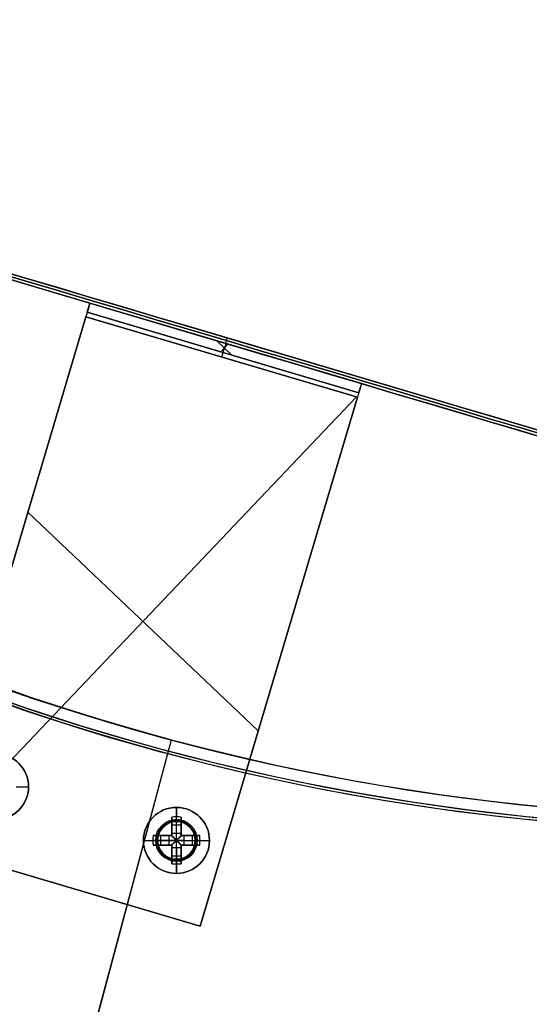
# Model space of a CAD drawing. Header units: millimetres. Extents: x -83 to 676, y -83 to 676.
# Tile 146 of 256: x 218 to 272, y 36 to 140. Entities that reach past the tile are written whole.
import ezdxf

# ---------------------------------------------------------------- set-up
doc = ezdxf.new("R2010")
doc.units = ezdxf.units.MM
doc.header["$MEASUREMENT"] = 0
doc.layers.add('IGES level 0', color=7, linetype='Continuous', true_color=0xff7878)

msp = doc.modelspace()

# ---------------------------------------------------------------- linework, layer by layer
at = {"layer": 'IGES level 0', "color": 5, "true_color": 0x1212ff}
for p, q in [((168.13, 127.65, -13.5), (311.93, 84.96, -13.5)), ((167.96, 127.08, -13.5), (311.76, 84.38, -13.5)), ((239.86, 105.73, -163.5), (240.03, 106.31, -163.5)), ((239.86, 105.73, 136.5), (240.03, 106.31, 136.5)), ((239.86, 105.73, -163.5), (239.86, 105.73, 136.5)), ((240.03, 106.31, -163.5), (240.03, 106.31, 136.5))]:
    msp.add_line(p, q, dxfattribs=at)
at = {"layer": 'IGES level 0', "color": 254, "true_color": 0xcad1ee}
for p, q in [((225.19, 109.04, 8), (225.48, 110, 8)), ((225.48, 110, 28), (225.19, 109.04, 28)), ((225.48, 110, 8), (225.48, 110, 46.5)), ((225.05, 108.56, 48), (208.4, 52.48, 48)), ((208.4, 52.48, 47), (225.05, 108.56, 47)), ((225.19, 109.04, 46.5), (225.19, 109.04, 8)), ((254.24, 101.46, 8), (253.95, 100.5, 8)), ((254.24, 101.46, 28), (253.95, 100.5, 28)), ((254.24, 101.46, 46.5), (254.24, 101.46, 8)), ((253.95, 100.5, 8), (253.95, 100.5, 46.5)), ((253.81, 100.02, 47), (237.16, 43.94, 47)), ((237.16, 43.94, 48), (253.81, 100.02, 48)), ((245.7, 72.7, 48), (245.7, 72.7, 47)), ((233.19, 54.41, 48), (233.19, 54.41, 47)), ((235.16, 54.97, 47), (235.16, 54.97, 45.8)), ((236.02, 54.49, 48), (236.02, 54.49, 47)), ((236.02, 54.49, 47), (236.02, 54.49, 48)), ((232.71, 53.55, 45.8), (232.71, 53.55, 47)), ((232.71, 53.55, 47), (232.71, 53.55, 45.8)), ((237.16, 43.94, 48), (208.4, 52.48, 48)), ((208.4, 52.48, 47), (237.16, 43.94, 47)), ((237.16, 43.94, 47.5), (208.4, 52.48, 47.5)), ((236.57, 52.52, 47), (236.57, 52.52, 45.8)), ((236.57, 52.52, 45.8), (236.57, 52.52, 47)), ((233.27, 51.59, 47), (233.27, 51.59, 48)), ((233.27, 51.59, 48), (233.27, 51.59, 47)), ((236.09, 51.66, 48), (236.09, 51.66, 47)), ((234.13, 51.1, 47), (234.13, 51.1, 45.8)), ((222.78, 48.21, 47), (222.78, 48.21, 48)), ((237.16, 43.94, 47), (237.16, 43.94, 48)), ((237.16, 43.94, 47), (237.16, 43.94, 48))]:
    msp.add_line(p, q, dxfattribs=at)
at = {"layer": 'IGES level 0', "color": 11, "true_color": 0xff7887}
for p, q in [((225.19, 109.04, 8), (225.48, 110, 8)), ((254.24, 101.46, 46.5), (225.48, 110, 46.5)), ((254.24, 101.46, 8), (225.48, 110, 8)), ((225.48, 110, 8), (225.48, 110, 46.5)), ((225.48, 110, 46.5), (254.24, 101.46, 46.5)), ((254.24, 101.46, 27.25), (225.48, 110, 27.25)), ((225.48, 110, 8), (254.24, 101.46, 8)), ((225.05, 108.56, 48), (208.4, 52.48, 48)), ((225.05, 108.56, 47), (208.4, 52.48, 47)), ((253.81, 100.02, 48), (225.05, 108.56, 48)), ((225.05, 108.56, 48), (253.81, 100.02, 48)), ((253.81, 100.02, 47), (225.05, 108.56, 47)), ((225.05, 108.56, 47), (253.81, 100.02, 47)), ((253.95, 100.5, 46.5), (225.19, 109.04, 46.5)), ((253.95, 100.5, 8), (225.19, 109.04, 8)), ((225.19, 109.04, 8), (225.19, 109.04, 46.5)), ((225.19, 109.04, 46.5), (253.95, 100.5, 46.5)), ((253.95, 100.5, 8), (225.19, 109.04, 8)), ((253.95, 100.5, 27.25), (225.19, 109.04, 27.25)), ((240.51, 104.49, 8), (238.92, 106.01, 8)), ((240.1, 105.66, 8), (239.33, 104.85, 8)), ((239.86, 105.73, 46.5), (239.86, 105.73, 8)), ((239.57, 104.77, 46.5), (239.57, 104.77, 8)), ((254.24, 101.46, 8), (253.95, 100.5, 8)), ((254.24, 101.46, 46.5), (254.24, 101.46, 8)), ((253.95, 100.5, 46.5), (253.95, 100.5, 8)), ((216.22, 60.58, 48), (253.72, 100.05, 48)), ((216.22, 60.58, 47), (253.72, 100.05, 47)), ((237.16, 43.94, 48), (253.81, 100.02, 48)), ((237.16, 43.94, 47), (253.81, 100.02, 47)), ((243.31, 64.66, 48), (218.9, 87.85, 48)), ((243.31, 64.66, 47), (218.9, 87.85, 47)), ((208.4, 52.48, 48), (237.16, 43.94, 48)), ((208.4, 52.48, 47), (237.16, 43.94, 47))]:
    msp.add_line(p, q, dxfattribs=at)
at = {"layer": 'IGES level 0', "color": 153, "true_color": 0x5393cf}
for p, q in [((223.12, 22.66), (234.12, 63.71)), ((223.12, 22.66, -1.2), (234.12, 63.71, -1.2)), ((234.12, 63.71, -1.2), (234.12, 63.71))]:
    msp.add_line(p, q, dxfattribs=at)
at = {"layer": 'IGES level 0', "color": 124, "true_color": 0x1aa180}
for p, q in [((220.15, 11.55, 47), (233.74, 62.26, 47)), ((220.15, 11.55, 45.8), (233.74, 62.26, 45.8)), ((233.74, 62.26, 45.8), (233.74, 62.26, 47))]:
    msp.add_line(p, q, dxfattribs=at)
at = {"layer": 'IGES level 0', "color": 1, "true_color": 0xff0808}
for p, q in [((217.67, 58.73, 48), (218.97, 58.73, 48)), ((234.64, 55.24, 48), (234.64, 56.54, 48)), ((234.14, 53.82, 48.46), (234.14, 55.51, 50.13)), ((234.14, 55.51, 50.13), (234.14, 53.82, 48.46)), ((234.64, 53.82, 48.46), (234.64, 55.54, 50.16)), ((235.14, 55.51, 50.13), (235.14, 53.82, 48.46)), ((235.14, 53.82, 48.46), (235.14, 55.51, 50.13)), ((234.14, 53.54, 49.7), (234.14, 55.07, 49.7)), ((234.14, 54.69, 49.32), (235.14, 54.69, 49.32)), ((234.14, 54.52, 49.16), (234.14, 54.52, 50.83)), ((234.64, 55.04, 47.8), (234.64, 55.04, 40)), ((234.64, 51.04, 40), (234.64, 55.04, 40)), ((234.64, 55.04, 40), (234.64, 55.04, 47.8)), ((235.14, 55.07, 49.7), (235.14, 53.54, 49.7)), ((235.14, 54.52, 49.16), (235.14, 54.52, 50.83)), ((232.17, 53.54, 50.13), (233.86, 53.54, 48.46)), ((233.86, 53.54, 48.46), (232.17, 53.54, 50.13)), ((232.6, 53.54, 49.7), (234.14, 53.54, 49.7)), ((232.99, 52.54, 49.32), (232.99, 53.54, 49.32)), ((233.16, 53.54, 49.16), (233.16, 53.54, 50.83)), ((233.86, 52.54, 48.46), (233.86, 53.54, 48.46)), ((233.86, 52.54, 48.46), (233.86, 53.54, 48.46)), ((234.14, 53.82, 48.46), (235.14, 53.82, 48.46)), ((234.14, 53.82, 48.46), (235.14, 53.82, 48.46)), ((234.14, 53.54, 51.13), (234.14, 53.54, 48.27)), ((234.14, 53.54, 48.27), (234.14, 53.54, 51.13)), ((235.14, 53.54, 51.13), (235.14, 53.54, 48.27)), ((235.14, 53.54, 49.7), (236.68, 53.54, 49.7)), ((235.14, 53.54, 48.27), (235.14, 53.54, 51.13)), ((235.43, 53.54, 48.46), (237.12, 53.54, 50.13)), ((235.43, 53.54, 48.46), (235.43, 52.54, 48.46)), ((237.12, 53.54, 50.13), (235.43, 53.54, 48.46)), ((235.43, 53.54, 48.46), (235.43, 52.54, 48.46)), ((236.13, 53.54, 49.16), (236.13, 53.54, 50.83)), ((236.3, 53.54, 49.32), (236.3, 52.54, 49.32)), ((231.14, 53.04, 48), (232.44, 53.04, 48)), ((233.86, 53.04, 48.46), (232.14, 53.04, 50.16)), ((233.86, 52.54, 48.46), (232.17, 52.54, 50.13)), ((232.17, 52.54, 50.13), (233.86, 52.54, 48.46)), ((234.14, 52.54, 49.7), (232.6, 52.54, 49.7)), ((232.64, 53.04, 47.8), (232.64, 53.04, 40)), ((232.64, 53.04, 40), (236.64, 53.04, 40)), ((233.16, 52.54, 49.16), (233.16, 52.54, 50.83)), ((234.14, 52.54, 51.13), (234.14, 52.54, 48.27)), ((234.14, 52.54, 48.27), (234.14, 52.54, 51.13)), ((234.14, 51, 49.7), (234.14, 52.54, 49.7)), ((234.14, 50.56, 50.13), (234.14, 52.25, 48.46)), ((235.14, 52.25, 48.46), (234.14, 52.25, 48.46)), ((234.14, 52.25, 48.46), (234.14, 50.56, 50.13)), ((235.14, 52.25, 48.46), (234.14, 52.25, 48.46)), ((234.74, 53.13, 48.18), (234.55, 53.13, 48.18)), ((234.55, 53.13, 48.18), (234.55, 52.94, 48.18)), ((234.55, 53.13, 48.18), (234.55, 52.94, 48.18)), ((234.74, 53.13, 48.18), (234.55, 53.13, 48.18)), ((234.55, 53.04, 48.18), (234.74, 53.04, 48.18)), ((234.55, 52.94, 48.18), (234.74, 52.94, 48.18)), ((234.55, 52.94, 48.18), (234.74, 52.94, 48.18)), ((234.64, 53.13, 48.18), (234.64, 52.94, 48.18)), ((234.64, 52.25, 48.46), (234.64, 50.54, 50.16)), ((234.74, 52.94, 48.18), (234.74, 53.13, 48.18)), ((234.74, 52.94, 48.18), (234.74, 53.13, 48.18)), ((235.14, 52.54, 51.13), (235.14, 52.54, 48.27)), ((235.14, 52.54, 49.7), (235.14, 51, 49.7)), ((235.14, 52.54, 48.27), (235.14, 52.54, 51.13)), ((236.68, 52.54, 49.7), (235.14, 52.54, 49.7)), ((235.14, 52.25, 48.46), (235.14, 50.56, 50.13)), ((235.14, 50.56, 50.13), (235.14, 52.25, 48.46)), ((235.43, 53.04, 48.46), (237.14, 53.04, 50.16)), ((237.12, 52.54, 50.13), (235.43, 52.54, 48.46)), ((235.43, 52.54, 48.46), (237.12, 52.54, 50.13)), ((236.13, 52.54, 49.16), (236.13, 52.54, 50.83)), ((236.64, 53.04, 47.8), (236.64, 53.04, 40)), ((236.84, 53.04, 48), (238.14, 53.04, 48)), ((234.14, 51.55, 49.16), (234.14, 51.55, 50.83)), ((235.14, 51.38, 49.32), (234.14, 51.38, 49.32)), ((235.14, 51.55, 49.16), (235.14, 51.55, 50.83)), ((234.64, 51.04, 40), (234.64, 51.04, 47.8)), ((234.64, 51.04, 47.8), (234.64, 51.04, 40)), ((234.64, 49.54, 48), (234.64, 50.84, 48))]:
    msp.add_line(p, q, dxfattribs=at)
at = {"layer": 'IGES level 0', "color": 153, "true_color": 0x5393cf}
for centre, radius in [((296.5, 296.5), 296.5), ((296.5, 296.5, -1.2), 296.5), ((296.5, 296.5), 241), ((296.5, 296.5, -1.2), 241)]:
    msp.add_circle(centre, radius, dxfattribs=at)
at = {"layer": 'IGES level 0'}
for centre, radius in [((296.5, 296.5, 47), 296.5), ((296.5, 296.5), 296.5), ((296.5, 296.5, 47), 295.3), ((296.5, 296.5), 295.3)]:
    msp.add_circle(centre, radius, dxfattribs=at)
at = {"layer": 'IGES level 0', "color": 124, "true_color": 0x1aa180}
for centre, radius in [((296.5, 296.5, 47), 295), ((296.5, 296.5, 45.8), 295), ((296.5, 296.5, 47), 242.5), ((296.5, 296.5, 45.8), 242.5), ((234.64, 53.04, 47), 2), ((234.64, 53.04, 45.8), 2)]:
    msp.add_circle(centre, radius, dxfattribs=at)
at = {"layer": 'IGES level 0', "color": 31, "true_color": 0xffba87}
for centre, radius in [((296.5, 296.5), 242.2), ((296.5, 296.5, 47), 242.2), ((296.5, 296.5), 241), ((296.5, 296.5, 47), 241)]:
    msp.add_circle(centre, radius, dxfattribs=at)
at = {"layer": 'IGES level 0', "color": 1, "true_color": 0xff0808}
for centre, radius in [((215.47, 58.73, 48), 3.5), ((234.64, 53.04, 48), 3.5), ((234.64, 53.04, 48), 2.2), ((234.64, 53.04, 40), 2)]:
    msp.add_circle(centre, radius, dxfattribs=at)
at = {"layer": 'IGES level 0', "color": 11, "true_color": 0xff7887}
for centre in [(234.64, 53.04, 48), (234.64, 53.04, 47)]:
    msp.add_circle(centre, 2, dxfattribs=at)
at = {"layer": 'IGES level 0'}
for centre, radius, start, end in [((296.5, 296.5), 296.5, 45, 225), ((296.5, 296.5, 47), 296.5, 45, 225), ((296.5, 296.5, 23.5), 296.5, 45, 225), ((296.5, 296.5, 47), 295.3, 45, 225), ((296.5, 296.5), 295.3, 45, 225), ((296.5, 296.5, 23.5), 295.3, 45, 225), ((296.5, 296.5), 296.5, 225, 45), ((296.5, 296.5, 47), 296.5, 225, 45), ((296.5, 296.5, 23.5), 296.5, 225, 45), ((296.5, 296.5, 47), 295.3, 225, 45), ((296.5, 296.5), 295.3, 225, 45), ((296.5, 296.5, 23.5), 295.3, 225, 45)]:
    msp.add_arc(centre, radius, start, end, dxfattribs=at)
at = {"layer": 'IGES level 0', "color": 31, "true_color": 0xffba87}
for centre, radius, start, end in [((296.5, 296.5), 242.2, 315, 135), ((296.5, 296.5, 47), 242.2, 315, 135), ((296.5, 296.5, 23.5), 242.2, 315, 135), ((296.5, 296.5, 47), 241, 315, 135), ((296.5, 296.5), 241, 315, 135), ((296.5, 296.5, 23.5), 241, 315, 135), ((296.5, 296.5), 242.2, 135, 315), ((296.5, 296.5, 47), 242.2, 135, 315), ((296.5, 296.5, 23.5), 242.2, 135, 315), ((296.5, 296.5, 47), 241, 135, 315), ((296.5, 296.5), 241, 135, 315), ((296.5, 296.5, 23.5), 241, 135, 315)]:
    msp.add_arc(centre, radius, start, end, dxfattribs=at)
at = {"layer": 'IGES level 0', "color": 153, "true_color": 0x5393cf}
for centre, radius in [((296.5, 296.5, -1.2), 296.5), ((296.5, 296.5), 296.5), ((296.5, 296.5, -0.6), 296.5), ((296.5, 296.5, -1.2), 241), ((296.5, 296.5), 241), ((296.5, 296.5, -0.6), 241)]:
    msp.add_arc(centre, radius, 165, 345, dxfattribs=at)
at = {"layer": 'IGES level 0', "color": 124, "true_color": 0x1aa180}
for centre, radius in [((296.5, 296.5, 45.8), 295), ((296.5, 296.5, 47), 295), ((296.5, 296.5, 46.4), 295), ((296.5, 296.5, 45.8), 242.5), ((296.5, 296.5, 47), 242.5), ((296.5, 296.5, 46.4), 242.5)]:
    msp.add_arc(centre, radius, 165, 345, dxfattribs=at)
at = {"layer": 'IGES level 0', "color": 5, "true_color": 0x1212ff, "extrusion": (0.284635, 0.958636, 0)}
for centre, start, end in [((-199.84, -88.5, 169.93), 180, 0), ((-199.84, 61.5, 169.93), 0, 180)]:
    msp.add_arc(centre, 75, start, end, dxfattribs=at)
at = {"layer": 'IGES level 0', "color": 5, "true_color": 0x1212ff, "extrusion": (0.284635, 0.958636, 1.01055e-16)}
msp.add_arc((-199.84, 61.5, 170.23), 75, 0, 180, dxfattribs=at)
msp.add_arc((-199.84, 61.5, 170.23), 75, 0, 180, dxfattribs=at)
at = {"layer": 'IGES level 0', "color": 5, "true_color": 0x1212ff, "extrusion": (0.284635, 0.958636, -1.01055e-16)}
msp.add_arc((-199.84, -88.5, 170.23), 75, 180, 360, dxfattribs=at)
msp.add_arc((-199.84, -88.5, 170.23), 75, 180, 360, dxfattribs=at)
at = {"layer": 'IGES level 0', "color": 5, "true_color": 0x1212ff, "extrusion": (0.284635, 0.958636, 6.95258e-15)}
msp.add_arc((-199.84, -88.5, 169.63), 75, 180, 0, dxfattribs=at)
at = {"layer": 'IGES level 0', "color": 5, "true_color": 0x1212ff, "extrusion": (0.284635, 0.958636, -7.39722e-15)}
msp.add_arc((-199.84, 61.5, 169.63), 75, 360, 180, dxfattribs=at)
at = {"layer": 'IGES level 0', "color": 5, "true_color": 0x1212ff, "extrusion": (0.284635, 0.958636, -4.0422e-17)}
msp.add_arc((-199.84, 61.5, 169.63), 75, 360, 180, dxfattribs=at)
at = {"layer": 'IGES level 0', "color": 5, "true_color": 0x1212ff, "extrusion": (0.284635, 0.958636, 4.0422e-17)}
msp.add_arc((-199.84, -88.5, 169.63), 75, 180, 360, dxfattribs=at)
at = {"layer": 'IGES level 0', "color": 254, "true_color": 0xcad1ee, "extrusion": (0.958636, -0.284635, -1.49013e-08)}
msp.add_arc((168.13, 46.5, 184.84), 1.5, 0, 90, dxfattribs=at)
at = {"layer": 'IGES level 0', "color": 11, "true_color": 0xff7887, "extrusion": (0.958636, -0.284635, -1.49013e-08)}
msp.add_arc((168.13, 46.5, 184.84), 1.5, 0, 90, dxfattribs=at)
at = {"layer": 'IGES level 0', "color": 254, "true_color": 0xcad1ee, "extrusion": (0.958636, -0.284635, 1.49003e-08)}
msp.add_arc((168.13, 46.5, 184.84), 0.5, 0, 90, dxfattribs=at)
at = {"layer": 'IGES level 0', "color": 11, "true_color": 0xff7887, "extrusion": (0.958636, -0.284635, -1.49016e-08)}
msp.add_arc((168.13, 46.5, 184.84), 0.5, 0, 90, dxfattribs=at)
at = {"layer": 'IGES level 0', "color": 11, "true_color": 0xff7887, "extrusion": (0.958636, -0.284635, 7.50333e-12)}
msp.add_arc((168.13, 46.5, 199.84), 1.5, 360, 90, dxfattribs=at)
at = {"layer": 'IGES level 0', "color": 11, "true_color": 0xff7887, "extrusion": (0.958636, -0.284635, 3.1001e-11)}
msp.add_arc((168.13, 46.5, 199.84), 0.5, 360, 90, dxfattribs=at)
at = {"layer": 'IGES level 0', "color": 254, "true_color": 0xcad1ee, "extrusion": (0.958636, -0.284635, -2.91916e-13)}
msp.add_arc((168.13, 46.5, 214.84), 1.5, 0, 90, dxfattribs=at)
at = {"layer": 'IGES level 0', "color": 11, "true_color": 0xff7887, "extrusion": (0.958636, -0.284635, -2.91916e-13)}
msp.add_arc((168.13, 46.5, 214.84), 1.5, 0, 90, dxfattribs=at)
at = {"layer": 'IGES level 0', "color": 254, "true_color": 0xcad1ee, "extrusion": (0.958636, -0.284635, 1.08519e-12)}
msp.add_arc((168.13, 46.5, 214.84), 0.5, 0, 90, dxfattribs=at)
at = {"layer": 'IGES level 0', "color": 11, "true_color": 0xff7887, "extrusion": (0.958636, -0.284635, 8.57198e-13)}
msp.add_arc((168.13, 46.5, 214.84), 0.5, 0, 90, dxfattribs=at)
at = {"layer": 'IGES level 0', "color": 1, "true_color": 0xff0808}
for centre, radius, start, end in [((215.47, 58.73, 48), 3.5, 360, 180), ((215.47, 58.73, 48), 3.5, 180, 0), ((234.64, 53.04, 48), 3.5, 0, 180), ((234.64, 53.04, 48), 2.2, 90, 270), ((234.64, 53.04, 47.94), 2.06, 90, 270), ((234.64, 53.04, 40), 2, 90, 270), ((234.64, 53.04, 47.8), 2, 90, 270), ((234.64, 53.04, 43.9), 2, 90, 270), ((234.64, 53.04, 47.8), 2, 90, 270), ((234.64, 53.04, 48), 2.2, 270, 90), ((234.64, 53.04, 47.94), 2.06, 270, 90), ((234.64, 53.04, 47.8), 2, 270, 90), ((234.64, 53.04, 40), 2, 270, 90), ((234.64, 53.04, 47.8), 2, 270, 90), ((234.64, 53.04, 43.9), 2, 270, 90), ((234.64, 53.04, 48), 3.5, 180, 0)]:
    msp.add_arc(centre, radius, start, end, dxfattribs=at)
at = {"layer": 'IGES level 0', "color": 1, "true_color": 0xff0808, "extrusion": (0, 1, 0)}
for centre, radius, start, end in [((-215.47, 47.69, 58.73), 3.51, 135.3512, 174.8725), ((-234.55, 49.16, 53.54), 0.98, 296.5596, 314.6488), ((-234.64, 47.69, 53.54), 3.48, 98.2648, 135.3512), ((-234.74, 49.16, 53.54), 0.98, 225.3512, 243.4404), ((-234.74, 49.16, 53.54), 0.98, 225.3512, 243.4404), ((-234.64, 47.69, 53.04), 3.51, 5.1275, 44.6488), ((-234.55, 49.16, 53.04), 0.98, 270, 314.6488), ((-234.55, 49.16, 52.54), 0.98, 296.5596, 314.6488), ((-234.74, 49.16, 53.04), 0.98, 225.3512, 270)]:
    msp.add_arc(centre, radius, start, end, dxfattribs=at)
at = {"layer": 'IGES level 0', "color": 1, "true_color": 0xff0808, "extrusion": (2.51694e-15, 1, -5.42521e-15)}
msp.add_arc((-215.47, 47.69, 58.73), 3.51, 135.3512, 174.8725, dxfattribs=at)
at = {"layer": 'IGES level 0', "color": 1, "true_color": 0xff0808, "extrusion": (1, 0, 0)}
for centre, radius, start, end in [((53.04, 47.69, 234.64), 3.51, 5.1275, 44.6488), ((53.04, 47.69, 234.14), 3.48, 44.6488, 81.7352), ((53.04, 47.69, 235.14), 3.48, 44.6488, 81.7352), ((55.24, 47.8, 234.64), 0.2, 90, 180), ((53.13, 49.16, 234.14), 0.98, 296.5596, 314.6488), ((53.13, 49.16, 234.64), 0.98, 270, 314.6488), ((53.13, 49.16, 235.14), 0.98, 296.5596, 314.6488), ((53.04, 47.69, 234.14), 3.48, 98.2648, 135.3512), ((52.94, 49.16, 234.14), 0.98, 225.3512, 243.4404), ((52.94, 49.16, 234.14), 0.98, 225.3512, 243.4404), ((52.94, 49.16, 234.64), 0.98, 225.3512, 270), ((53.04, 47.69, 235.14), 3.48, 98.2648, 135.3512), ((52.94, 49.16, 235.14), 0.98, 225.3512, 243.4404), ((50.84, 47.8, 234.64), 0.2, 0, 90), ((50.84, 47.8, 234.64), 0.2, 360, 90), ((53.04, 47.69, 234.64), 3.51, 135.3512, 174.8725)]:
    msp.add_arc(centre, radius, start, end, dxfattribs=at)
at = {"layer": 'IGES level 0', "color": 1, "true_color": 0xff0808, "extrusion": (-3.39878e-14, -0.70276, 0.711427)}
msp.add_arc((234.64, 71.24, -3.35), 3.51, 81.8199, 98.1801, dxfattribs=at)
at = {"layer": 'IGES level 0', "color": 1, "true_color": 0xff0808, "extrusion": (-1.25169e-14, -0.70276, 0.711427)}
msp.add_arc((234.64, 71.24, -3.35), 3.51, 81.8199, 98.1801, dxfattribs=at)
at = {"layer": 'IGES level 0', "color": 1, "true_color": 0xff0808, "extrusion": (1, -7.0984e-14, -1.40476e-13)}
msp.add_arc((53.04, 47.69, 234.14), 3.48, 44.6488, 81.7352, dxfattribs=at)
at = {"layer": 'IGES level 0', "color": 1, "true_color": 0xff0808, "extrusion": (1, 1.17942e-13, 2.0492e-13)}
msp.add_arc((53.04, 47.69, 235.14), 3.48, 44.6488, 81.7352, dxfattribs=at)
at = {"layer": 'IGES level 0', "color": 254, "true_color": 0xcad1ee}
for centre, start, end in [((234.64, 53.04, 48), 46.463, 226.463), ((234.64, 53.04, 47), 46.463, 226.463), ((234.64, 53.04, 47.5), 46.463, 226.463), ((234.64, 53.04, 47), 345, 165), ((234.64, 53.04, 45.8), 345, 165), ((234.64, 53.04, 46.4), 345, 165), ((234.64, 53.04, 48), 226.463, 46.463), ((234.64, 53.04, 47), 226.463, 46.463), ((234.64, 53.04, 47.5), 226.463, 46.463), ((234.64, 53.04, 47), 165, 345), ((234.64, 53.04, 45.8), 165, 345), ((234.64, 53.04, 46.4), 165, 345)]:
    msp.add_arc(centre, 2, start, end, dxfattribs=at)
at = {"layer": 'IGES level 0', "color": 1, "true_color": 0xff0808, "extrusion": (1, -3.4308e-13, 3.4308e-13)}
msp.add_arc((55.24, 47.8, 234.64), 0.2, 90, 180, dxfattribs=at)
at = {"layer": 'IGES level 0', "color": 1, "true_color": 0xff0808, "extrusion": (0.70276, -1.65442e-14, 0.711427)}
msp.add_arc((53.04, -133.42, 198.82), 3.51, 81.8199, 98.1801, dxfattribs=at)
at = {"layer": 'IGES level 0', "color": 1, "true_color": 0xff0808, "extrusion": (0.70276, 6.85922e-14, 0.711427)}
msp.add_arc((53.04, -133.42, 198.82), 3.51, 81.8199, 90, dxfattribs=at)
at = {"layer": 'IGES level 0', "color": 1, "true_color": 0xff0808, "extrusion": (-1.7746e-14, 1, 3.5119e-14)}
for centre in [(-234.64, 47.69, 53.54), (-234.64, 47.69, 52.54)]:
    msp.add_arc(centre, 3.48, 44.6488, 81.7352, dxfattribs=at)
at = {"layer": 'IGES level 0', "color": 1, "true_color": 0xff0808, "extrusion": (4.09517e-14, 1, -4.5436e-14)}
msp.add_arc((-234.64, 47.69, 53.54), 3.48, 44.6488, 81.7352, dxfattribs=at)
at = {"layer": 'IGES level 0', "color": 1, "true_color": 0xff0808, "extrusion": (-6.78967e-13, 1, -9.48225e-13)}
msp.add_arc((-234.55, 49.16, 53.54), 0.98, 296.5596, 314.6488, dxfattribs=at)
at = {"layer": 'IGES level 0', "color": 1, "true_color": 0xff0808, "extrusion": (1, -1.35793e-12, 1.89645e-12)}
msp.add_arc((53.13, 49.16, 234.14), 0.98, 296.5596, 314.6488, dxfattribs=at)
at = {"layer": 'IGES level 0', "color": 1, "true_color": 0xff0808, "extrusion": (0.689371, -0.689371, -0.222565)}
msp.add_arc((203.42, 75.55, 113.93), 0.08, 257.4403, 282.5475, dxfattribs=at)
at = {"layer": 'IGES level 0', "color": 1, "true_color": 0xff0808, "extrusion": (0.702705, -0.702705, -0.111406)}
msp.add_arc((203.42, 62.24, 121.9), 0.08, 263.7148, 276.3569, dxfattribs=at)
at = {"layer": 'IGES level 0', "color": 1, "true_color": 0xff0808, "extrusion": (0.702705, 0.702705, 0.111406)}
msp.add_arc((-128.42, 25.27, 207.87), 0.08, 263.6431, 276.2852, dxfattribs=at)
at = {"layer": 'IGES level 0', "color": 1, "true_color": 0xff0808, "extrusion": (0.689371, 0.689371, 0.222565)}
msp.add_arc((-128.42, 1.7, 209.58), 0.08, 257.4525, 282.5597, dxfattribs=at)
at = {"layer": 'IGES level 0', "color": 1, "true_color": 0xff0808, "extrusion": (1, 2.71587e-12, -3.7929e-12)}
msp.add_arc((53.13, 49.16, 235.14), 0.98, 296.5596, 314.6488, dxfattribs=at)
at = {"layer": 'IGES level 0', "color": 1, "true_color": 0xff0808, "extrusion": (5.73308e-15, 1, -2.89699e-15)}
for centre in [(-234.64, 47.69, 53.54), (-234.64, 47.69, 52.54)]:
    msp.add_arc(centre, 3.48, 98.2648, 135.3512, dxfattribs=at)
at = {"layer": 'IGES level 0', "color": 1, "true_color": 0xff0808, "extrusion": (-0.70276, 1.65442e-14, 0.711427)}
msp.add_arc((-53.04, 200.44, -130.97), 3.51, 81.8199, 98.1801, dxfattribs=at)
at = {"layer": 'IGES level 0', "color": 1, "true_color": 0xff0808, "extrusion": (-0.70276, -2.18283e-13, 0.711427)}
msp.add_arc((-53.04, 200.44, -130.97), 3.51, 90, 98.1801, dxfattribs=at)
at = {"layer": 'IGES level 0', "color": 1, "true_color": 0xff0808, "extrusion": (-2.86312e-14, 1, 1.98759e-14)}
msp.add_arc((-234.64, 47.69, 53.04), 3.51, 5.1275, 44.6488, dxfattribs=at)
at = {"layer": 'IGES level 0', "color": 1, "true_color": 0xff0808, "extrusion": (0.70276, 3.00505e-13, 0.711427)}
msp.add_arc((53.04, -133.42, 198.82), 3.51, 90, 98.1801, dxfattribs=at)
at = {"layer": 'IGES level 0', "color": 1, "true_color": 0xff0808, "extrusion": (2.34791e-14, 1, -3.2222e-14)}
msp.add_arc((-234.64, 47.69, 52.54), 3.48, 44.6488, 81.7352, dxfattribs=at)
at = {"layer": 'IGES level 0', "color": 1, "true_color": 0xff0808, "extrusion": (2.1883e-10, 1, 2.87834e-11)}
msp.add_arc((-232.44, 47.8, 53.04), 0.2, 90, 180, dxfattribs=at)
at = {"layer": 'IGES level 0', "color": 1, "true_color": 0xff0808, "extrusion": (-3.39484e-13, 1, -4.74112e-13)}
msp.add_arc((-234.55, 49.16, 52.54), 0.98, 296.5596, 314.6488, dxfattribs=at)
at = {"layer": 'IGES level 0', "color": 1, "true_color": 0xff0808, "extrusion": (1, 1.17942e-13, -2.0492e-13)}
msp.add_arc((53.04, 47.69, 234.14), 3.48, 98.2648, 135.3512, dxfattribs=at)
at = {"layer": 'IGES level 0', "color": 1, "true_color": 0xff0808, "extrusion": (0.689371, 0.689371, -0.222565)}
msp.add_arc((-128.42, 92.25, 187.05), 0.08, 257.4403, 282.5475, dxfattribs=at)
at = {"layer": 'IGES level 0', "color": 1, "true_color": 0xff0808, "extrusion": (0.702705, 0.702705, -0.111406)}
msp.add_arc((-128.42, 70.59, 196.44), 0.08, 263.7148, 276.3569, dxfattribs=at)
at = {"layer": 'IGES level 0', "color": 1, "true_color": 0xff0808, "extrusion": (0.702705, -0.702705, 0.111406)}
msp.add_arc((203.42, 33.63, 133.33), 0.08, 263.6431, 276.2852, dxfattribs=at)
at = {"layer": 'IGES level 0', "color": 1, "true_color": 0xff0808, "extrusion": (0.689371, -0.689371, 0.222565)}
msp.add_arc((203.42, 18.39, 136.46), 0.08, 257.4525, 282.5597, dxfattribs=at)
at = {"layer": 'IGES level 0', "color": 1, "true_color": 0xff0808, "extrusion": (1.7746e-14, 1, 3.5119e-14)}
msp.add_arc((-234.64, 47.69, 52.54), 3.48, 98.2648, 135.3512, dxfattribs=at)
at = {"layer": 'IGES level 0', "color": 1, "true_color": 0xff0808, "extrusion": (1, -7.0984e-14, 1.40476e-13)}
msp.add_arc((53.04, 47.69, 235.14), 3.48, 98.2648, 135.3512, dxfattribs=at)
at = {"layer": 'IGES level 0', "color": 1, "true_color": 0xff0808, "extrusion": (1, 1.35793e-12, 1.89645e-12)}
msp.add_arc((52.94, 49.16, 235.14), 0.98, 225.3512, 243.4404, dxfattribs=at)
at = {"layer": 'IGES level 0', "color": 1, "true_color": 0xff0808, "extrusion": (-3.39484e-13, 1, 4.74112e-13)}
msp.add_arc((-234.74, 49.16, 52.54), 0.98, 225.3512, 243.4404, dxfattribs=at)
at = {"layer": 'IGES level 0', "color": 1, "true_color": 0xff0808, "extrusion": (3.39484e-13, 1, -4.74112e-13)}
msp.add_arc((-234.74, 49.16, 52.54), 0.98, 225.3512, 243.4404, dxfattribs=at)
at = {"layer": 'IGES level 0', "color": 1, "true_color": 0xff0808, "extrusion": (2.18833e-10, 1, -2.87831e-11)}
msp.add_arc((-236.84, 47.8, 53.04), 0.2, 360, 90, dxfattribs=at)
at = {"layer": 'IGES level 0', "color": 1, "true_color": 0xff0808, "extrusion": (-0.70276, 1.19808e-14, 0.711427)}
msp.add_arc((-53.04, 200.44, -130.97), 3.51, 81.8199, 90, dxfattribs=at)
at = {"layer": 'IGES level 0', "color": 1, "true_color": 0xff0808, "extrusion": (-3.11482e-14, 1, -1.44507e-14)}
msp.add_arc((-234.64, 47.69, 53.04), 3.51, 135.3512, 174.8725, dxfattribs=at)
at = {"layer": 'IGES level 0', "color": 1, "true_color": 0xff0808, "extrusion": (-2.86312e-14, 1, -1.98759e-14)}
msp.add_arc((-234.64, 47.69, 53.04), 3.51, 135.3512, 174.8725, dxfattribs=at)
at = {"layer": 'IGES level 0', "color": 1, "true_color": 0xff0808, "extrusion": (2.53009e-15, 0.70276, 0.711427)}
msp.add_arc((-234.64, -4.22, 71.2), 3.51, 81.8199, 98.1801, dxfattribs=at)
at = {"layer": 'IGES level 0', "color": 1, "true_color": 0xff0808, "extrusion": (2.89943e-14, 0.70276, 0.711427)}
msp.add_arc((-234.64, -4.22, 71.2), 3.51, 81.8199, 98.1801, dxfattribs=at)
at = {"layer": 'IGES level 0', "color": 1, "true_color": 0xff0808}
for points in [[(234.11, 53.54, 48.28), (234.12, 53.54, 48.28), (234.13, 53.54, 48.27), (234.14, 53.54, 48.27)], [(234.14, 53.54, 48.27), (234.14, 53.55, 48.27), (234.14, 53.56, 48.28), (234.14, 53.57, 48.28)], [(235.14, 53.57, 48.28), (235.14, 53.56, 48.28), (235.14, 53.55, 48.27), (235.14, 53.54, 48.27)], [(235.14, 53.54, 48.27), (235.16, 53.54, 48.27), (235.17, 53.54, 48.28), (235.18, 53.54, 48.28)], [(234.14, 52.54, 48.27), (234.13, 52.54, 48.27), (234.12, 52.54, 48.28), (234.11, 52.54, 48.28)], [(234.14, 52.5, 48.28), (234.14, 52.51, 48.28), (234.14, 52.52, 48.27), (234.14, 52.54, 48.27)], [(235.14, 52.54, 48.27), (235.14, 52.52, 48.27), (235.14, 52.51, 48.28), (235.14, 52.5, 48.28)], [(235.18, 52.54, 48.28), (235.17, 52.54, 48.28), (235.16, 52.54, 48.27), (235.14, 52.54, 48.27)]]:
    msp.add_open_spline(points, degree=3, dxfattribs=at)
for points, knots in [([(234.14, 53.54, 48.27), (234.14, 53.54, 48.27), (234.13, 53.54, 48.27), (234.12, 53.54, 48.28), (234.11, 53.54, 48.28), (234.11, 53.54, 48.28)], [0, 0, 0, 0, 0.00002195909, 0.00002195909, 0.0000380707, 0.0000380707, 0.0000380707, 0.0000380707]), ([(234.11, 53.54, 48.28), (234.15, 53.49, 48.26), (234.2, 53.45, 48.24), (234.29, 53.37, 48.21), (234.34, 53.32, 48.2), (234.44, 53.23, 48.18), (234.49, 53.18, 48.18), (234.55, 53.13, 48.18)], [0, 0, 0, 0, 0.320257, 0.320257, 0.655825, 0.655825, 1, 1, 1, 1]), ([(234.11, 53.54, 48.28), (234.12, 53.52, 48.28), (234.14, 53.51, 48.27), (234.17, 53.47, 48.25), (234.19, 53.46, 48.25), (234.23, 53.43, 48.23), (234.24, 53.41, 48.23), (234.28, 53.38, 48.22), (234.29, 53.36, 48.21), (234.33, 53.33, 48.2), (234.35, 53.32, 48.2), (234.38, 53.28, 48.19), (234.4, 53.27, 48.19), (234.44, 53.23, 48.19), (234.46, 53.21, 48.18), (234.5, 53.18, 48.18), (234.52, 53.16, 48.18), (234.54, 53.14, 48.18), (234.54, 53.14, 48.18), (234.55, 53.13, 48.18)], [0, 0, 0, 0, 0.129053, 0.129053, 0.256755, 0.256755, 0.38469, 0.38469, 0.5, 0.5, 0.626455, 0.626455, 0.749753, 0.749753, 0.874877, 0.874877, 0.989347, 0.989347, 1, 1, 1, 1]), ([(234.55, 53.13, 48.18), (234.53, 53.15, 48.18), (234.51, 53.17, 48.18), (234.47, 53.21, 48.18), (234.46, 53.23, 48.18), (234.42, 53.27, 48.19), (234.41, 53.28, 48.19), (234.38, 53.32, 48.2), (234.36, 53.33, 48.2), (234.34, 53.36, 48.21), (234.33, 53.37, 48.21), (234.31, 53.39, 48.21), (234.3, 53.41, 48.22), (234.26, 53.44, 48.23), (234.25, 53.46, 48.23), (234.22, 53.49, 48.25), (234.2, 53.5, 48.25), (234.18, 53.54, 48.27), (234.16, 53.55, 48.27), (234.15, 53.57, 48.28), (234.14, 53.57, 48.28), (234.14, 53.57, 48.28)], [0, 0, 0, 0, 0.101614, 0.101614, 0.209673, 0.209673, 0.321553, 0.321553, 0.439036, 0.439036, 0.5, 0.5, 0.625, 0.625, 0.744934, 0.744934, 0.864797, 0.864797, 0.986554, 0.986554, 1, 1, 1, 1]), ([(234.14, 53.57, 48.28), (234.14, 53.56, 48.28), (234.14, 53.56, 48.28), (234.14, 53.55, 48.27), (234.14, 53.54, 48.27), (234.14, 53.54, 48.27)], [0, 0, 0, 0, 0.00002297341, 0.00002297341, 0.0000380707, 0.0000380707, 0.0000380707, 0.0000380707]), ([(234.14, 53.54, 48.27), (234.18, 53.5, 48.25), (234.24, 53.43, 48.23), (234.3, 53.37, 48.21), (234.32, 53.34, 48.21)], [0.0440598, 0.0440598, 0.0440598, 0.0440598, 0.3202573, 0.497, 0.497, 0.497, 0.497]), ([(235.14, 53.57, 48.28), (235.13, 53.56, 48.28), (235.11, 53.54, 48.27), (235.08, 53.51, 48.25), (235.07, 53.49, 48.25), (235.03, 53.45, 48.23), (235.02, 53.43, 48.23), (234.99, 53.4, 48.22), (234.97, 53.38, 48.21), (234.94, 53.35, 48.2), (234.92, 53.33, 48.2), (234.89, 53.3, 48.19), (234.87, 53.28, 48.19), (234.84, 53.24, 48.19), (234.82, 53.22, 48.18), (234.78, 53.18, 48.18), (234.77, 53.16, 48.18), (234.74, 53.14, 48.18), (234.74, 53.14, 48.18), (234.74, 53.13, 48.18)], [0, 0, 0, 0, 0.1290525, 0.1290525, 0.2567545, 0.2567545, 0.3846897, 0.3846897, 0.5, 0.5, 0.6264552, 0.6264552, 0.7497533, 0.7497533, 0.8748767, 0.8748767, 0.9893473, 0.9893473, 1, 1, 1, 1]), ([(235.14, 53.57, 48.28), (235.1, 53.53, 48.26), (235.06, 53.48, 48.24), (234.97, 53.39, 48.21), (234.93, 53.34, 48.2), (234.83, 53.24, 48.18), (234.79, 53.18, 48.18), (234.74, 53.13, 48.18)], [0, 0, 0, 0, 0.320257, 0.320257, 0.655825, 0.655825, 1, 1, 1, 1]), ([(234.74, 53.13, 48.18), (234.76, 53.15, 48.18), (234.78, 53.17, 48.18), (234.82, 53.2, 48.18), (234.84, 53.22, 48.18), (234.87, 53.25, 48.19), (234.89, 53.27, 48.19), (234.92, 53.3, 48.2), (234.94, 53.32, 48.2), (234.96, 53.34, 48.21), (234.97, 53.35, 48.21), (235, 53.37, 48.21), (235.01, 53.38, 48.22), (235.05, 53.41, 48.23), (235.06, 53.43, 48.23), (235.1, 53.46, 48.25), (235.11, 53.47, 48.25), (235.14, 53.5, 48.27), (235.16, 53.52, 48.27), (235.18, 53.53, 48.28), (235.18, 53.53, 48.28), (235.18, 53.54, 48.28)], [0, 0, 0, 0, 0.101614, 0.101614, 0.209673, 0.209673, 0.321553, 0.321553, 0.439036, 0.439036, 0.5, 0.5, 0.625, 0.625, 0.744934, 0.744934, 0.864797, 0.864797, 0.986554, 0.986554, 1, 1, 1, 1]), ([(235.14, 53.54, 48.27), (235.1, 53.5, 48.25), (235.04, 53.44, 48.23), (234.97, 53.38, 48.21), (234.95, 53.36, 48.21)], [0.0440597, 0.0440597, 0.0440597, 0.0440597, 0.3202573, 0.497, 0.497, 0.497, 0.497]), ([(235.14, 53.54, 48.27), (235.14, 53.54, 48.27), (235.14, 53.55, 48.27), (235.14, 53.56, 48.28), (235.14, 53.57, 48.28), (235.14, 53.57, 48.28)], [0, 0, 0, 0, 0.00002195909, 0.00002195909, 0.0000380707, 0.0000380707, 0.0000380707, 0.0000380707]), ([(235.18, 53.54, 48.28), (235.17, 53.54, 48.28), (235.16, 53.54, 48.28), (235.15, 53.54, 48.27), (235.15, 53.54, 48.27), (235.14, 53.54, 48.27)], [0, 0, 0, 0, 0.00002297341, 0.00002297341, 0.0000380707, 0.0000380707, 0.0000380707, 0.0000380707]), ([(234.55, 52.94, 48.18), (234.53, 52.92, 48.18), (234.51, 52.9, 48.18), (234.47, 52.87, 48.18), (234.45, 52.85, 48.18), (234.41, 52.82, 48.19), (234.4, 52.8, 48.19), (234.36, 52.77, 48.2), (234.35, 52.76, 48.2), (234.32, 52.73, 48.21), (234.31, 52.73, 48.21), (234.29, 52.7, 48.21), (234.27, 52.69, 48.22), (234.24, 52.66, 48.23), (234.22, 52.64, 48.23), (234.19, 52.61, 48.25), (234.17, 52.6, 48.25), (234.14, 52.57, 48.27), (234.13, 52.55, 48.27), (234.11, 52.54, 48.28), (234.11, 52.54, 48.28), (234.11, 52.54, 48.28)], [0, 0, 0, 0, 0.101614, 0.101614, 0.209673, 0.209673, 0.321553, 0.321553, 0.439036, 0.439036, 0.5, 0.5, 0.625, 0.625, 0.744934, 0.744934, 0.864797, 0.864797, 0.986554, 0.986554, 1, 1, 1, 1]), ([(234.11, 52.54, 48.28), (234.11, 52.54, 48.28), (234.12, 52.54, 48.28), (234.13, 52.54, 48.27), (234.14, 52.54, 48.27), (234.14, 52.54, 48.27)], [0, 0, 0, 0, 0.00002297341, 0.00002297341, 0.0000380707, 0.0000380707, 0.0000380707, 0.0000380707]), ([(234.14, 52.5, 48.28), (234.16, 52.52, 48.28), (234.17, 52.53, 48.27), (234.2, 52.57, 48.25), (234.22, 52.58, 48.25), (234.25, 52.62, 48.23), (234.27, 52.64, 48.23), (234.3, 52.67, 48.22), (234.31, 52.69, 48.21), (234.35, 52.72, 48.2), (234.36, 52.74, 48.2), (234.4, 52.77, 48.19), (234.41, 52.79, 48.19), (234.45, 52.83, 48.19), (234.47, 52.85, 48.18), (234.5, 52.89, 48.18), (234.52, 52.91, 48.18), (234.54, 52.93, 48.18), (234.54, 52.94, 48.18), (234.55, 52.94, 48.18)], [0, 0, 0, 0, 0.1290525, 0.1290525, 0.2567545, 0.2567545, 0.3846897, 0.3846897, 0.5, 0.5, 0.6264552, 0.6264552, 0.7497533, 0.7497533, 0.8748767, 0.8748767, 0.9893473, 0.9893473, 1, 1, 1, 1]), ([(234.14, 52.5, 48.28), (234.18, 52.55, 48.26), (234.23, 52.59, 48.24), (234.31, 52.69, 48.21), (234.36, 52.74, 48.2), (234.45, 52.84, 48.18), (234.5, 52.89, 48.18), (234.55, 52.94, 48.18)], [0, 0, 0, 0, 0.320257, 0.320257, 0.655825, 0.655825, 1, 1, 1, 1]), ([(234.14, 52.53, 48.27), (234.18, 52.57, 48.25), (234.25, 52.63, 48.23), (234.31, 52.69, 48.21), (234.34, 52.71, 48.21)], [0.0440597, 0.0440597, 0.0440597, 0.0440597, 0.3202573, 0.497, 0.497, 0.497, 0.497]), ([(234.14, 52.54, 48.27), (234.14, 52.53, 48.27), (234.14, 52.52, 48.27), (234.14, 52.51, 48.28), (234.14, 52.51, 48.28), (234.14, 52.5, 48.28)], [0, 0, 0, 0, 0.00002195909, 0.00002195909, 0.0000380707, 0.0000380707, 0.0000380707, 0.0000380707]), ([(235.18, 52.54, 48.28), (235.16, 52.55, 48.28), (235.15, 52.57, 48.27), (235.11, 52.6, 48.25), (235.1, 52.61, 48.25), (235.06, 52.65, 48.23), (235.04, 52.66, 48.23), (235.01, 52.69, 48.22), (234.99, 52.71, 48.21), (234.96, 52.74, 48.2), (234.94, 52.75, 48.2), (234.9, 52.79, 48.19), (234.89, 52.8, 48.19), (234.85, 52.84, 48.19), (234.83, 52.86, 48.18), (234.79, 52.9, 48.18), (234.77, 52.91, 48.18), (234.74, 52.93, 48.18), (234.74, 52.94, 48.18), (234.74, 52.94, 48.18)], [0, 0, 0, 0, 0.1290525, 0.1290525, 0.2567545, 0.2567545, 0.3846897, 0.3846897, 0.5, 0.5, 0.6264552, 0.6264552, 0.7497533, 0.7497533, 0.8748767, 0.8748767, 0.9893473, 0.9893473, 1, 1, 1, 1]), ([(234.74, 52.94, 48.18), (234.76, 52.92, 48.18), (234.78, 52.9, 48.18), (234.81, 52.86, 48.18), (234.83, 52.84, 48.18), (234.86, 52.81, 48.19), (234.88, 52.79, 48.19), (234.91, 52.76, 48.2), (234.92, 52.74, 48.2), (234.95, 52.72, 48.21), (234.95, 52.71, 48.21), (234.98, 52.68, 48.21), (234.99, 52.67, 48.22), (235.02, 52.63, 48.23), (235.04, 52.62, 48.23), (235.07, 52.58, 48.25), (235.08, 52.57, 48.25), (235.11, 52.54, 48.27), (235.12, 52.52, 48.27), (235.14, 52.5, 48.28), (235.14, 52.5, 48.28), (235.14, 52.5, 48.28)], [0, 0, 0, 0, 0.101614, 0.101614, 0.209673, 0.209673, 0.321553, 0.321553, 0.439036, 0.439036, 0.5, 0.5, 0.625, 0.625, 0.744934, 0.744934, 0.864797, 0.864797, 0.986554, 0.986554, 1, 1, 1, 1]), ([(235.18, 52.54, 48.28), (235.13, 52.58, 48.26), (235.09, 52.62, 48.24), (234.99, 52.71, 48.21), (234.94, 52.75, 48.2), (234.84, 52.84, 48.18), (234.79, 52.89, 48.18), (234.74, 52.94, 48.18)], [0, 0, 0, 0, 0.320257, 0.320257, 0.655825, 0.655825, 1, 1, 1, 1]), ([(235.14, 52.54, 48.27), (235.11, 52.58, 48.25), (235.05, 52.64, 48.23), (234.99, 52.71, 48.21), (234.96, 52.73, 48.21)], [0.0440597, 0.0440597, 0.0440597, 0.0440597, 0.3202573, 0.497, 0.497, 0.497, 0.497]), ([(235.14, 52.5, 48.28), (235.14, 52.51, 48.28), (235.14, 52.51, 48.28), (235.14, 52.53, 48.27), (235.14, 52.53, 48.27), (235.14, 52.54, 48.27)], [0, 0, 0, 0, 0.00002297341, 0.00002297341, 0.0000380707, 0.0000380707, 0.0000380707, 0.0000380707]), ([(235.14, 52.54, 48.27), (235.15, 52.54, 48.27), (235.16, 52.54, 48.27), (235.17, 52.54, 48.28), (235.17, 52.54, 48.28), (235.18, 52.54, 48.28)], [0, 0, 0, 0, 0.00002195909, 0.00002195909, 0.0000380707, 0.0000380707, 0.0000380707, 0.0000380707])]:
    msp.add_open_spline(points, degree=3, knots=knots, dxfattribs=at)
for points, weights in [([(234.55, 53.13, 48.18), (234.33, 53.36, 48.18), (234.14, 53.57, 48.28)], [1, 0.972991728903, 1]), ([(234.74, 53.13, 48.18), (234.97, 53.35, 48.18), (235.18, 53.54, 48.28)], [1, 0.972991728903, 1]), ([(234.55, 52.94, 48.18), (234.31, 52.73, 48.18), (234.11, 52.54, 48.28)], [1, 0.972991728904, 1]), ([(234.74, 52.94, 48.18), (234.95, 52.71, 48.18), (235.14, 52.5, 48.28)], [1, 0.972991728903, 1])]:
    msp.add_rational_spline(points, weights, degree=2, dxfattribs=at)

doc.saveas('drawing.dxf')
